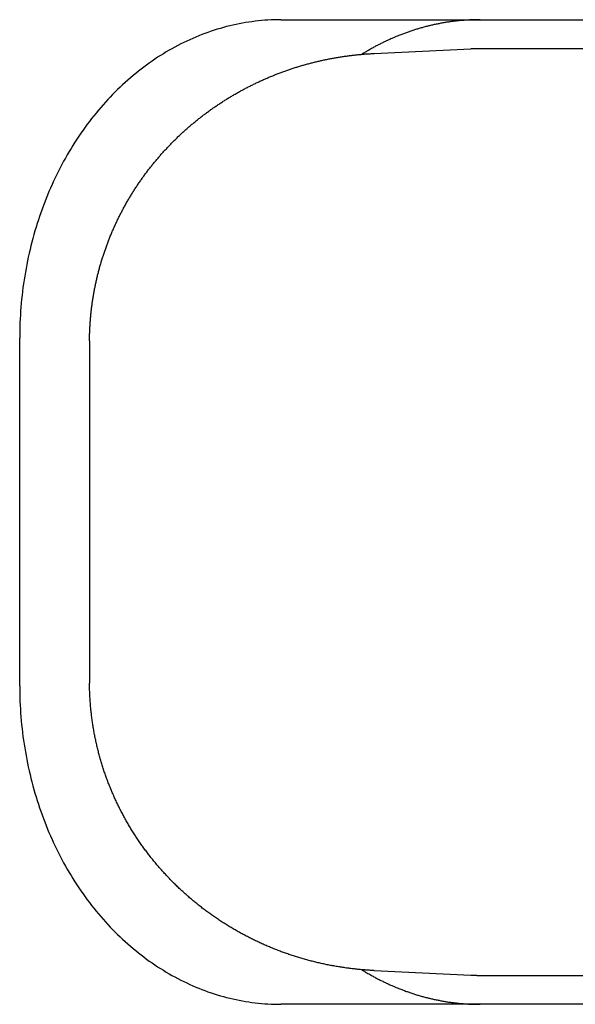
# Model space of a CAD drawing. Extents: x 668 to 3164, y 1007 to 2724.
# Tile 47 of 152: x 2175 to 2185, y 1742 to 1759. Entities that reach past the tile are written whole.
import ezdxf

# ---------------------------------------------------------------- set-up
doc = ezdxf.new("R2010")
doc.units = 0
doc.layers.add('KF_GRAVIS_12_LEFT', color=7, linetype='CONTINUOUS')

# ---------------------------------------------------------------- blocks, each defined once
blk = doc.blocks.new('KF_GRAVIS_12_LEFT')
at = {"layer": 'KF_GRAVIS_12_LEFT'}
for p, q in [((-57.90935, -494.5), (-45.88611, -494.5)), ((-56.29717, -495.08292), (-54.62834, -495.00377)), ((-30.33189, -495), (-54.46929, -495)), ((-62.41468, -506), (-62.41468, -500)), ((-61.20904, -500.10799), (-61.20904, -505.89201)), ((-56.29717, -510.91708), (-54.62834, -510.99623)), ((-54.46929, -511), (-30.33189, -511)), ((-45.88611, -511.5), (-57.90935, -511.5))]:
    blk.add_line(p, q, dxfattribs=at)
for points in [[(-57.9093, -494.5, 0), (-57.9646, -494.5, 0), (-58.0199, -494.502, 0), (-58.0752, -494.504, 0), (-58.1304, -494.507, 0), (-58.1856, -494.51, 0), (-58.2408, -494.515, 0), (-58.2959, -494.52, 0), (-58.3509, -494.526, 0), (-58.4059, -494.534, 0), (-58.4608, -494.541, 0), (-58.5157, -494.55, 0), (-58.5704, -494.56, 0), (-58.6251, -494.57, 0), (-58.6796, -494.581, 0), (-58.734, -494.593, 0), (-58.7883, -494.606, 0), (-58.8425, -494.619, 0), (-58.8965, -494.634, 0), (-58.9503, -494.649, 0), (-59.0041, -494.665, 0), (-59.0576, -494.682, 0), (-59.111, -494.699, 0), (-59.1642, -494.718, 0), (-59.2172, -494.737, 0), (-59.27, -494.757, 0), (-59.3226, -494.778, 0), (-59.375, -494.799, 0), (-59.4272, -494.822, 0), (-59.4791, -494.845, 0), (-59.5308, -494.869, 0), (-59.5823, -494.893, 0), (-59.6335, -494.919, 0), (-59.6844, -494.945, 0), (-59.7351, -494.972, 0), (-59.7855, -495, 0), (-59.8356, -495.028, 0), (-59.8855, -495.057, 0), (-59.935, -495.087, 0), (-59.9842, -495.118, 0), (-60.0331, -495.149, 0), (-60.0817, -495.182, 0), (-60.13, -495.215, 0), (-60.178, -495.248, 0), (-60.2256, -495.282, 0), (-60.2728, -495.318, 0), (-60.3197, -495.353, 0), (-60.3662, -495.39, 0), (-60.4124, -495.427, 0), (-60.4582, -495.465, 0), (-60.5036, -495.503, 0), (-60.5486, -495.542, 0), (-60.5932, -495.582, 0), (-60.6374, -495.623, 0), (-60.6812, -495.664, 0), (-60.7246, -495.706, 0), (-60.7675, -495.748, 0), (-60.81, -495.792, 0), (-60.8521, -495.835, 0), (-60.8938, -495.88, 0), (-60.9349, -495.925, 0), (-60.9757, -495.97, 0), (-61.016, -496.017, 0), (-61.0558, -496.063, 0), (-61.0951, -496.111, 0), (-61.134, -496.159, 0), (-61.1723, -496.208, 0), (-61.2102, -496.257, 0), (-61.2476, -496.306, 0), (-61.2845, -496.357, 0), (-61.3208, -496.408, 0), (-61.3567, -496.459, 0), (-61.392, -496.511, 0), (-61.4268, -496.563, 0), (-61.4611, -496.616, 0), (-61.4949, -496.67, 0), (-61.5281, -496.724, 0), (-61.5607, -496.778, 0), (-61.5928, -496.833, 0), (-61.6244, -496.888, 0), (-61.6554, -496.944, 0), (-61.6858, -497.001, 0), (-61.7157, -497.058, 0), (-61.745, -497.115, 0), (-61.7737, -497.172, 0), (-61.8018, -497.231, 0), (-61.8294, -497.289, 0), (-61.8563, -497.348, 0), (-61.8827, -497.407, 0), (-61.9085, -497.467, 0), (-61.9336, -497.527, 0), (-61.9582, -497.588, 0), (-61.9821, -497.648, 0), (-62.0055, -497.71, 0), (-62.0282, -497.771, 0), (-62.0503, -497.833, 0), (-62.0717, -497.895, 0), (-62.0926, -497.958, 0), (-62.1128, -498.021, 0), (-62.1324, -498.084, 0), (-62.1513, -498.147, 0), (-62.1696, -498.211, 0), (-62.1873, -498.275, 0), (-62.2043, -498.339, 0), (-62.2207, -498.403, 0), (-62.2364, -498.468, 0), (-62.2515, -498.533, 0), (-62.2659, -498.598, 0), (-62.2797, -498.664, 0), (-62.2928, -498.729, 0), (-62.3052, -498.795, 0), (-62.317, -498.861, 0), (-62.3281, -498.927, 0), (-62.3386, -498.993, 0), (-62.3484, -499.06, 0), (-62.3575, -499.126, 0), (-62.3659, -499.193, 0), (-62.3737, -499.26, 0), (-62.3808, -499.327, 0), (-62.3872, -499.394, 0), (-62.393, -499.461, 0), (-62.3981, -499.528, 0), (-62.4025, -499.595, 0), (-62.4062, -499.663, 0), (-62.4093, -499.73, 0), (-62.4116, -499.798, 0), (-62.4133, -499.865, 0), (-62.4143, -499.933, 0), (-62.4147, -500, 0)], [(-54.4679, -494.5, 0), (-54.4844, -494.5, 0), (-54.501, -494.5, 0), (-54.5176, -494.5, 0), (-54.5341, -494.501, 0), (-54.5507, -494.501, 0), (-54.5672, -494.501, 0), (-54.5838, -494.502, 0), (-54.6003, -494.502, 0), (-54.6169, -494.503, 0), (-54.6334, -494.504, 0), (-54.65, -494.504, 0), (-54.6665, -494.505, 0), (-54.683, -494.506, 0), (-54.6996, -494.507, 0), (-54.7161, -494.508, 0), (-54.7326, -494.51, 0), (-54.7491, -494.511, 0), (-54.7657, -494.512, 0), (-54.7822, -494.513, 0), (-54.7987, -494.515, 0), (-54.8152, -494.516, 0), (-54.8317, -494.518, 0), (-54.8482, -494.52, 0), (-54.8647, -494.521, 0), (-54.8812, -494.523, 0), (-54.8977, -494.525, 0), (-54.9142, -494.527, 0), (-54.9306, -494.529, 0), (-54.9471, -494.531, 0), (-54.9635, -494.533, 0), (-54.98, -494.536, 0), (-54.9964, -494.538, 0), (-55.0129, -494.54, 0), (-55.0293, -494.543, 0), (-55.0457, -494.545, 0), (-55.0621, -494.548, 0), (-55.0786, -494.551, 0), (-55.095, -494.554, 0), (-55.1113, -494.556, 0), (-55.1277, -494.559, 0), (-55.1441, -494.562, 0), (-55.1605, -494.565, 0), (-55.1768, -494.569, 0), (-55.1932, -494.572, 0), (-55.2095, -494.575, 0), (-55.2258, -494.578, 0), (-55.2421, -494.582, 0), (-55.2584, -494.585, 0), (-55.2747, -494.589, 0), (-55.291, -494.593, 0), (-55.3073, -494.596, 0), (-55.3235, -494.6, 0), (-55.3398, -494.604, 0), (-55.356, -494.608, 0), (-55.3723, -494.612, 0), (-55.3885, -494.616, 0), (-55.4047, -494.62, 0), (-55.4209, -494.624, 0), (-55.437, -494.629, 0), (-55.4532, -494.633, 0), (-55.4693, -494.638, 0), (-55.4855, -494.642, 0), (-55.5016, -494.647, 0), (-55.5177, -494.651, 0), (-55.5338, -494.656, 0), (-55.5499, -494.661, 0), (-55.5659, -494.666, 0), (-55.582, -494.671, 0), (-55.598, -494.676, 0), (-55.614, -494.681, 0), (-55.63, -494.686, 0), (-55.646, -494.691, 0), (-55.662, -494.697, 0), (-55.678, -494.702, 0), (-55.6939, -494.708, 0), (-55.7098, -494.713, 0), (-55.7257, -494.719, 0), (-55.7416, -494.724, 0), (-55.7575, -494.73, 0), (-55.7733, -494.736, 0), (-55.7892, -494.742, 0), (-55.805, -494.748, 0), (-55.8208, -494.754, 0), (-55.8366, -494.76, 0), (-55.8523, -494.766, 0), (-55.8681, -494.772, 0), (-55.8838, -494.779, 0), (-55.8995, -494.785, 0), (-55.9152, -494.792, 0), (-55.9309, -494.798, 0), (-55.9465, -494.805, 0), (-55.9621, -494.811, 0), (-55.9778, -494.818, 0), (-55.9933, -494.825, 0), (-56.0089, -494.832, 0), (-56.0245, -494.839, 0), (-56.04, -494.846, 0), (-56.0555, -494.853, 0), (-56.071, -494.86, 0), (-56.0864, -494.867, 0), (-56.1019, -494.874, 0), (-56.1173, -494.882, 0), (-56.1327, -494.889, 0), (-56.1481, -494.897, 0), (-56.1634, -494.904, 0), (-56.1787, -494.912, 0), (-56.194, -494.92, 0), (-56.2093, -494.927, 0), (-56.2246, -494.935, 0), (-56.2398, -494.943, 0), (-56.255, -494.951, 0), (-56.2702, -494.959, 0), (-56.2854, -494.967, 0), (-56.3005, -494.976, 0), (-56.3156, -494.984, 0), (-56.3307, -494.992, 0), (-56.3458, -495.001, 0), (-56.3608, -495.009, 0), (-56.3758, -495.018, 0), (-56.3908, -495.026, 0), (-56.4057, -495.035, 0), (-56.4207, -495.043, 0), (-56.4356, -495.052, 0), (-56.4505, -495.061, 0), (-56.4653, -495.07, 0), (-56.4801, -495.079, 0), (-56.4949, -495.088, 0), (-56.5097, -495.097, 0)], [(-54.4693, -495, 0), (-54.4705, -495, 0), (-54.4718, -495, 0), (-54.473, -495, 0), (-54.4743, -495, 0), (-54.4755, -495, 0), (-54.4768, -495, 0), (-54.478, -495, 0), (-54.4792, -495, 0), (-54.4805, -495, 0), (-54.4817, -495, 0), (-54.483, -495, 0), (-54.4842, -495, 0), (-54.4855, -495, 0), (-54.4867, -495, 0), (-54.4879, -495, 0), (-54.4892, -495, 0), (-54.4904, -495, 0), (-54.4917, -495, 0), (-54.4929, -495, 0), (-54.4942, -495, 0), (-54.4954, -495, 0), (-54.4966, -495, 0), (-54.4979, -495, 0), (-54.4991, -495, 0), (-54.5004, -495, 0), (-54.5016, -495, 0), (-54.5029, -495, 0), (-54.5041, -495, 0), (-54.5053, -495, 0), (-54.5066, -495, 0), (-54.5078, -495, 0), (-54.5091, -495, 0), (-54.5103, -495, 0), (-54.5116, -495, 0), (-54.5128, -495, 0), (-54.514, -495, 0), (-54.5153, -495, 0), (-54.5165, -495, 0), (-54.5178, -495, 0), (-54.519, -495, 0), (-54.5203, -495, 0), (-54.5215, -495, 0), (-54.5227, -495, 0), (-54.524, -495, 0), (-54.5252, -495, 0), (-54.5265, -495, 0), (-54.5277, -495.001, 0), (-54.529, -495.001, 0), (-54.5302, -495.001, 0), (-54.5314, -495.001, 0), (-54.5327, -495.001, 0), (-54.5339, -495.001, 0), (-54.5352, -495.001, 0), (-54.5364, -495.001, 0), (-54.5376, -495.001, 0), (-54.5389, -495.001, 0), (-54.5401, -495.001, 0), (-54.5414, -495.001, 0), (-54.5426, -495.001, 0), (-54.5439, -495.001, 0), (-54.5451, -495.001, 0), (-54.5463, -495.001, 0), (-54.5476, -495.001, 0), (-54.5488, -495.001, 0), (-54.5501, -495.001, 0), (-54.5513, -495.001, 0), (-54.5526, -495.001, 0), (-54.5538, -495.001, 0), (-54.555, -495.001, 0), (-54.5563, -495.001, 0), (-54.5575, -495.001, 0), (-54.5588, -495.001, 0), (-54.56, -495.001, 0), (-54.5613, -495.001, 0), (-54.5625, -495.001, 0), (-54.5637, -495.001, 0), (-54.565, -495.001, 0), (-54.5662, -495.001, 0), (-54.5675, -495.001, 0), (-54.5687, -495.001, 0), (-54.57, -495.002, 0), (-54.5712, -495.002, 0), (-54.5724, -495.002, 0), (-54.5737, -495.002, 0), (-54.5749, -495.002, 0), (-54.5762, -495.002, 0), (-54.5774, -495.002, 0), (-54.5787, -495.002, 0), (-54.5799, -495.002, 0), (-54.5811, -495.002, 0), (-54.5824, -495.002, 0), (-54.5836, -495.002, 0), (-54.5849, -495.002, 0), (-54.5861, -495.002, 0), (-54.5874, -495.002, 0), (-54.5886, -495.002, 0), (-54.5898, -495.002, 0), (-54.5911, -495.002, 0), (-54.5923, -495.002, 0), (-54.5936, -495.002, 0), (-54.5948, -495.002, 0), (-54.596, -495.002, 0), (-54.5973, -495.002, 0), (-54.5985, -495.002, 0), (-54.5998, -495.003, 0), (-54.601, -495.003, 0), (-54.6023, -495.003, 0), (-54.6035, -495.003, 0), (-54.6047, -495.003, 0), (-54.606, -495.003, 0), (-54.6072, -495.003, 0), (-54.6085, -495.003, 0), (-54.6097, -495.003, 0), (-54.611, -495.003, 0), (-54.6122, -495.003, 0), (-54.6134, -495.003, 0), (-54.6147, -495.003, 0), (-54.6159, -495.003, 0), (-54.6172, -495.003, 0), (-54.6184, -495.003, 0), (-54.6196, -495.003, 0), (-54.6209, -495.003, 0), (-54.6221, -495.003, 0), (-54.6234, -495.004, 0), (-54.6246, -495.004, 0), (-54.6259, -495.004, 0), (-54.6271, -495.004, 0), (-54.6283, -495.004, 0)], [(-61.2089, -500.044, 0), (-61.2088, -500.027, 0), (-61.2086, -500.009, 0), (-61.2083, -499.992, 0), (-61.208, -499.975, 0), (-61.2077, -499.958, 0), (-61.2073, -499.94, 0), (-61.2068, -499.923, 0), (-61.2062, -499.906, 0), (-61.2056, -499.888, 0), (-61.2049, -499.871, 0), (-61.2042, -499.854, 0), (-61.2034, -499.836, 0), (-61.2025, -499.819, 0), (-61.2016, -499.802, 0), (-61.2006, -499.785, 0), (-61.1995, -499.767, 0), (-61.1984, -499.75, 0), (-61.1973, -499.733, 0), (-61.196, -499.715, 0), (-61.1947, -499.698, 0), (-61.1934, -499.681, 0), (-61.1919, -499.664, 0), (-61.1905, -499.646, 0), (-61.1889, -499.629, 0), (-61.1873, -499.612, 0), (-61.1856, -499.595, 0), (-61.1839, -499.577, 0), (-61.1821, -499.56, 0), (-61.1803, -499.543, 0), (-61.1783, -499.526, 0), (-61.1764, -499.509, 0), (-61.1743, -499.491, 0), (-61.1722, -499.474, 0), (-61.1701, -499.457, 0), (-61.1679, -499.44, 0), (-61.1656, -499.423, 0), (-61.1632, -499.405, 0), (-61.1608, -499.388, 0), (-61.1584, -499.371, 0), (-61.1558, -499.354, 0), (-61.1532, -499.337, 0), (-61.1506, -499.32, 0), (-61.1479, -499.303, 0), (-61.1451, -499.286, 0), (-61.1423, -499.269, 0), (-61.1394, -499.251, 0), (-61.1364, -499.234, 0), (-61.1334, -499.217, 0), (-61.1304, -499.2, 0), (-61.1272, -499.183, 0), (-61.124, -499.166, 0), (-61.1208, -499.149, 0), (-61.1175, -499.132, 0), (-61.1141, -499.115, 0), (-61.1107, -499.098, 0), (-61.1072, -499.081, 0), (-61.1036, -499.064, 0), (-61.1, -499.047, 0), (-61.0963, -499.031, 0), (-61.0926, -499.014, 0), (-61.0888, -498.997, 0), (-61.0849, -498.98, 0), (-61.081, -498.963, 0), (-61.077, -498.946, 0), (-61.073, -498.929, 0), (-61.0689, -498.913, 0), (-61.0647, -498.896, 0), (-61.0605, -498.879, 0), (-61.0562, -498.862, 0), (-61.0519, -498.845, 0), (-61.0475, -498.829, 0), (-61.0431, -498.812, 0), (-61.0385, -498.795, 0), (-61.034, -498.779, 0), (-61.0293, -498.762, 0), (-61.0247, -498.745, 0), (-61.0199, -498.729, 0), (-61.0151, -498.712, 0), (-61.0102, -498.695, 0), (-61.0053, -498.679, 0), (-61.0003, -498.662, 0), (-60.9953, -498.646, 0), (-60.9901, -498.629, 0), (-60.985, -498.613, 0), (-60.9798, -498.596, 0), (-60.9745, -498.58, 0), (-60.9691, -498.563, 0), (-60.9637, -498.547, 0), (-60.9583, -498.53, 0), (-60.9528, -498.514, 0), (-60.9472, -498.498, 0), (-60.9415, -498.481, 0), (-60.9358, -498.465, 0), (-60.9301, -498.449, 0), (-60.9243, -498.432, 0), (-60.9184, -498.416, 0), (-60.9125, -498.4, 0), (-60.9065, -498.383, 0), (-60.9005, -498.367, 0), (-60.8944, -498.351, 0), (-60.8882, -498.335, 0), (-60.882, -498.319, 0), (-60.8757, -498.303, 0), (-60.8694, -498.287, 0), (-60.863, -498.27, 0), (-60.8566, -498.254, 0), (-60.8501, -498.238, 0), (-60.8435, -498.222, 0), (-60.8369, -498.206, 0), (-60.8303, -498.19, 0), (-60.8235, -498.175, 0), (-60.8168, -498.159, 0), (-60.8099, -498.143, 0), (-60.803, -498.127, 0), (-60.7961, -498.111, 0), (-60.7891, -498.095, 0), (-60.7821, -498.079, 0), (-60.7749, -498.064, 0), (-60.7678, -498.048, 0), (-60.7606, -498.032, 0), (-60.7533, -498.017, 0), (-60.746, -498.001, 0), (-60.7386, -497.985, 0), (-60.7311, -497.97, 0), (-60.7236, -497.954, 0), (-60.7161, -497.939, 0), (-60.7085, -497.923, 0), (-60.7008, -497.908, 0), (-60.6931, -497.892, 0), (-60.6854, -497.877, 0), (-60.6775, -497.861, 0), (-60.6697, -497.846, 0), (-60.6617, -497.831, 0), (-60.6538, -497.815, 0), (-60.6457, -497.8, 0), (-60.6376, -497.785, 0), (-60.6295, -497.769, 0), (-60.6213, -497.754, 0), (-60.6131, -497.739, 0), (-60.6048, -497.724, 0), (-60.5964, -497.709, 0), (-60.588, -497.694, 0), (-60.5796, -497.679, 0), (-60.5711, -497.664, 0), (-60.5625, -497.649, 0), (-60.5539, -497.634, 0), (-60.5452, -497.619, 0), (-60.5365, -497.604, 0), (-60.5278, -497.589, 0), (-60.5189, -497.574, 0), (-60.5101, -497.559, 0), (-60.5012, -497.544, 0), (-60.4922, -497.53, 0), (-60.4832, -497.515, 0), (-60.4741, -497.5, 0), (-60.465, -497.486, 0), (-60.4558, -497.471, 0), (-60.4466, -497.456, 0), (-60.4373, -497.442, 0), (-60.428, -497.427, 0), (-60.4186, -497.413, 0), (-60.4092, -497.398, 0), (-60.3997, -497.384, 0), (-60.3902, -497.369, 0), (-60.3806, -497.355, 0), (-60.371, -497.341, 0), (-60.3613, -497.326, 0), (-60.3516, -497.312, 0), (-60.3418, -497.298, 0), (-60.332, -497.284, 0), (-60.3221, -497.27, 0), (-60.3122, -497.256, 0), (-60.3023, -497.241, 0), (-60.2922, -497.227, 0), (-60.2822, -497.213, 0), (-60.2721, -497.199, 0), (-60.2619, -497.185, 0), (-60.2517, -497.172, 0), (-60.2414, -497.158, 0), (-60.2311, -497.144, 0), (-60.2208, -497.13, 0), (-60.2104, -497.116, 0), (-60.1999, -497.103, 0), (-60.1894, -497.089, 0), (-60.1789, -497.075, 0), (-60.1683, -497.062, 0), (-60.1577, -497.048, 0), (-60.147, -497.035, 0), (-60.1363, -497.021, 0), (-60.1255, -497.008, 0), (-60.1147, -496.994, 0), (-60.1038, -496.981, 0), (-60.0929, -496.967, 0), (-60.0819, -496.954, 0), (-60.0709, -496.941, 0), (-60.0599, -496.928, 0), (-60.0488, -496.914, 0), (-60.0377, -496.901, 0), (-60.0265, -496.888, 0), (-60.0153, -496.875, 0), (-60.004, -496.862, 0), (-59.9927, -496.849, 0), (-59.9813, -496.836, 0), (-59.9699, -496.823, 0), (-59.9585, -496.81, 0), (-59.947, -496.797, 0), (-59.9355, -496.785, 0), (-59.9239, -496.772, 0), (-59.9123, -496.759, 0), (-59.9006, -496.746, 0), (-59.8889, -496.734, 0), (-59.8772, -496.721, 0), (-59.8654, -496.709, 0), (-59.8535, -496.696, 0), (-59.8417, -496.684, 0), (-59.8297, -496.671, 0), (-59.8178, -496.659, 0), (-59.8058, -496.646, 0), (-59.7937, -496.634, 0), (-59.7817, -496.622, 0), (-59.7695, -496.61, 0), (-59.7574, -496.597, 0), (-59.7452, -496.585, 0), (-59.7329, -496.573, 0), (-59.7206, -496.561, 0), (-59.7083, -496.549, 0), (-59.6959, -496.537, 0), (-59.6835, -496.525, 0), (-59.6711, -496.513, 0), (-59.6586, -496.501, 0), (-59.6461, -496.49, 0), (-59.6335, -496.478, 0), (-59.6209, -496.466, 0), (-59.6083, -496.454, 0), (-59.5956, -496.443, 0), (-59.5829, -496.431, 0), (-59.5701, -496.42, 0), (-59.5573, -496.408, 0), (-59.5445, -496.397, 0), (-59.5316, -496.385, 0), (-59.5187, -496.374, 0), (-59.5057, -496.362, 0), (-59.4927, -496.351, 0), (-59.4797, -496.34, 0), (-59.4666, -496.329, 0), (-59.4535, -496.317, 0), (-59.4404, -496.306, 0), (-59.4272, -496.295, 0), (-59.414, -496.284, 0), (-59.4008, -496.273, 0), (-59.3875, -496.262, 0), (-59.3742, -496.251, 0), (-59.3608, -496.241, 0), (-59.3474, -496.23, 0), (-59.334, -496.219, 0), (-59.3205, -496.208, 0), (-59.307, -496.198, 0), (-59.2935, -496.187, 0), (-59.2799, -496.176, 0), (-59.2663, -496.166, 0), (-59.2527, -496.155, 0), (-59.239, -496.145, 0), (-59.2253, -496.135, 0), (-59.2115, -496.124, 0), (-59.1978, -496.114, 0), (-59.1839, -496.104, 0), (-59.1701, -496.094, 0), (-59.1562, -496.083, 0), (-59.1423, -496.073, 0), (-59.1284, -496.063, 0), (-59.1144, -496.053, 0), (-59.1004, -496.043, 0), (-59.0863, -496.033, 0), (-59.0722, -496.024, 0), (-59.0581, -496.014, 0), (-59.044, -496.004, 0), (-59.0298, -495.994, 0), (-59.0156, -495.985, 0), (-59.0014, -495.975, 0), (-58.9871, -495.965, 0), (-58.9728, -495.956, 0), (-58.9585, -495.946, 0), (-58.9441, -495.937, 0), (-58.9297, -495.927, 0), (-58.9153, -495.918, 0), (-58.9008, -495.909, 0), (-58.8863, -495.9, 0), (-58.8718, -495.89, 0), (-58.8573, -495.881, 0), (-58.8427, -495.872, 0), (-58.8281, -495.863, 0), (-58.8135, -495.854, 0), (-58.7988, -495.845, 0), (-58.7841, -495.836, 0), (-58.7694, -495.827, 0), (-58.7546, -495.819, 0), (-58.7398, -495.81, 0), (-58.725, -495.801, 0), (-58.7102, -495.792, 0), (-58.6953, -495.784, 0), (-58.6804, -495.775, 0), (-58.6655, -495.767, 0), (-58.6506, -495.758, 0), (-58.6356, -495.75, 0), (-58.6206, -495.741, 0), (-58.6056, -495.733, 0), (-58.5905, -495.725, 0), (-58.5754, -495.717, 0), (-58.5603, -495.708, 0), (-58.5452, -495.7, 0), (-58.53, -495.692, 0), (-58.5148, -495.684, 0), (-58.4996, -495.676, 0), (-58.4843, -495.668, 0), (-58.4691, -495.661, 0), (-58.4538, -495.653, 0), (-58.4385, -495.645, 0), (-58.4231, -495.637, 0), (-58.4078, -495.63, 0), (-58.3924, -495.622, 0), (-58.377, -495.614, 0), (-58.3615, -495.607, 0), (-58.346, -495.599, 0), (-58.3306, -495.592, 0), (-58.315, -495.585, 0), (-58.2995, -495.577, 0), (-58.2839, -495.57, 0), (-58.2684, -495.563, 0), (-58.2528, -495.556, 0), (-58.2371, -495.549, 0), (-58.2215, -495.542, 0), (-58.2058, -495.534, 0), (-58.1901, -495.528, 0), (-58.1744, -495.521, 0), (-58.1586, -495.514, 0), (-58.1429, -495.507, 0), (-58.1271, -495.5, 0), (-58.1113, -495.494, 0), (-58.0955, -495.487, 0), (-58.0796, -495.48, 0), (-58.0637, -495.474, 0), (-58.0478, -495.467, 0), (-58.0319, -495.461, 0), (-58.016, -495.454, 0), (-58, -495.448, 0), (-57.9841, -495.442, 0), (-57.9681, -495.436, 0), (-57.9521, -495.429, 0), (-57.936, -495.423, 0), (-57.92, -495.417, 0), (-57.9039, -495.411, 0), (-57.8878, -495.405, 0), (-57.8717, -495.399, 0), (-57.8556, -495.394, 0), (-57.8394, -495.388, 0), (-57.8233, -495.382, 0), (-57.8071, -495.376, 0), (-57.7909, -495.371, 0), (-57.7746, -495.365, 0), (-57.7584, -495.359, 0), (-57.7421, -495.354, 0), (-57.7259, -495.349, 0), (-57.7096, -495.343, 0), (-57.6933, -495.338, 0), (-57.6769, -495.333, 0), (-57.6606, -495.327, 0), (-57.6442, -495.322, 0), (-57.6279, -495.317, 0), (-57.6115, -495.312, 0), (-57.5951, -495.307, 0), (-57.5786, -495.302, 0), (-57.5622, -495.297, 0), (-57.5458, -495.292, 0), (-57.5293, -495.287, 0), (-57.5128, -495.283, 0), (-57.4963, -495.278, 0), (-57.4798, -495.273, 0), (-57.4633, -495.269, 0), (-57.4467, -495.264, 0), (-57.4301, -495.26, 0), (-57.4136, -495.255, 0), (-57.397, -495.251, 0), (-57.3804, -495.247, 0), (-57.3638, -495.242, 0), (-57.3471, -495.238, 0), (-57.3305, -495.234, 0), (-57.3139, -495.23, 0), (-57.2972, -495.226, 0), (-57.2805, -495.222, 0), (-57.2638, -495.218, 0), (-57.2471, -495.214, 0), (-57.2304, -495.21, 0), (-57.2137, -495.206, 0), (-57.1969, -495.203, 0), (-57.1802, -495.199, 0), (-57.1634, -495.195, 0), (-57.1466, -495.192, 0), (-57.1298, -495.188, 0), (-57.113, -495.185, 0), (-57.0962, -495.182, 0), (-57.0794, -495.178, 0), (-57.0626, -495.175, 0), (-57.0457, -495.172, 0), (-57.0289, -495.168, 0), (-57.012, -495.165, 0), (-56.9952, -495.162, 0), (-56.9783, -495.159, 0), (-56.9614, -495.156, 0), (-56.9445, -495.153, 0), (-56.9276, -495.15, 0), (-56.9107, -495.148, 0), (-56.8937, -495.145, 0), (-56.8768, -495.142, 0), (-56.8599, -495.14, 0), (-56.8429, -495.137, 0), (-56.826, -495.134, 0), (-56.809, -495.132, 0), (-56.792, -495.13, 0), (-56.775, -495.127, 0), (-56.758, -495.125, 0), (-56.741, -495.123, 0), (-56.724, -495.12, 0), (-56.707, -495.118, 0), (-56.69, -495.116, 0), (-56.673, -495.114, 0), (-56.656, -495.112, 0), (-56.6389, -495.11, 0), (-56.6219, -495.108, 0), (-56.6048, -495.106, 0), (-56.5878, -495.105, 0), (-56.5707, -495.103, 0), (-56.5537, -495.101, 0), (-56.5366, -495.1, 0), (-56.5195, -495.098, 0), (-56.5024, -495.097, 0), (-56.4854, -495.095, 0), (-56.4683, -495.094, 0), (-56.4512, -495.092, 0), (-56.4341, -495.091, 0), (-56.417, -495.09, 0), (-56.3999, -495.089, 0), (-56.3828, -495.088, 0), (-56.3656, -495.087, 0), (-56.3485, -495.086, 0), (-56.3314, -495.085, 0), (-56.3143, -495.084, 0), (-56.2972, -495.083, 0)], [(-61.2089, -500.044, 0), (-61.2089, -500.045, 0), (-61.2089, -500.045, 0), (-61.2089, -500.046, 0), (-61.2089, -500.046, 0), (-61.2089, -500.047, 0), (-61.2089, -500.047, 0), (-61.2089, -500.048, 0), (-61.2089, -500.048, 0), (-61.2089, -500.049, 0), (-61.2089, -500.049, 0), (-61.2089, -500.05, 0), (-61.2089, -500.05, 0), (-61.2089, -500.051, 0), (-61.2089, -500.051, 0), (-61.2089, -500.052, 0), (-61.2089, -500.052, 0), (-61.2089, -500.053, 0), (-61.2089, -500.053, 0), (-61.2089, -500.054, 0), (-61.2089, -500.054, 0), (-61.2089, -500.055, 0), (-61.2089, -500.055, 0), (-61.2089, -500.056, 0), (-61.2089, -500.056, 0), (-61.2089, -500.057, 0), (-61.2089, -500.057, 0), (-61.2089, -500.058, 0), (-61.2089, -500.058, 0), (-61.2089, -500.059, 0), (-61.2089, -500.059, 0), (-61.2089, -500.06, 0), (-61.2089, -500.06, 0), (-61.209, -500.061, 0), (-61.209, -500.061, 0), (-61.209, -500.062, 0), (-61.209, -500.062, 0), (-61.209, -500.063, 0), (-61.209, -500.063, 0), (-61.209, -500.064, 0), (-61.209, -500.064, 0), (-61.209, -500.065, 0), (-61.209, -500.065, 0), (-61.209, -500.066, 0), (-61.209, -500.066, 0), (-61.209, -500.067, 0), (-61.209, -500.067, 0), (-61.209, -500.068, 0), (-61.209, -500.068, 0), (-61.209, -500.069, 0), (-61.209, -500.069, 0), (-61.209, -500.07, 0), (-61.209, -500.07, 0), (-61.209, -500.071, 0), (-61.209, -500.071, 0), (-61.209, -500.072, 0), (-61.209, -500.072, 0), (-61.209, -500.073, 0), (-61.209, -500.073, 0), (-61.209, -500.074, 0), (-61.209, -500.074, 0), (-61.209, -500.075, 0), (-61.209, -500.075, 0), (-61.209, -500.076, 0), (-61.209, -500.076, 0), (-61.209, -500.077, 0), (-61.209, -500.077, 0), (-61.209, -500.078, 0), (-61.209, -500.078, 0), (-61.209, -500.079, 0), (-61.209, -500.079, 0), (-61.209, -500.08, 0), (-61.209, -500.08, 0), (-61.209, -500.081, 0), (-61.209, -500.081, 0), (-61.209, -500.082, 0), (-61.209, -500.082, 0), (-61.209, -500.083, 0), (-61.209, -500.083, 0), (-61.209, -500.084, 0), (-61.209, -500.084, 0), (-61.209, -500.085, 0), (-61.209, -500.085, 0), (-61.209, -500.086, 0), (-61.209, -500.086, 0), (-61.209, -500.087, 0), (-61.209, -500.087, 0), (-61.209, -500.088, 0), (-61.209, -500.088, 0), (-61.209, -500.089, 0), (-61.209, -500.089, 0), (-61.209, -500.09, 0), (-61.209, -500.09, 0), (-61.209, -500.091, 0), (-61.209, -500.091, 0), (-61.209, -500.092, 0), (-61.209, -500.092, 0), (-61.209, -500.093, 0), (-61.209, -500.093, 0), (-61.209, -500.094, 0), (-61.209, -500.094, 0), (-61.209, -500.095, 0), (-61.209, -500.095, 0), (-61.209, -500.096, 0), (-61.209, -500.096, 0), (-61.209, -500.097, 0), (-61.209, -500.097, 0), (-61.209, -500.098, 0), (-61.209, -500.098, 0), (-61.209, -500.099, 0), (-61.209, -500.099, 0), (-61.209, -500.1, 0), (-61.209, -500.1, 0), (-61.209, -500.101, 0), (-61.209, -500.101, 0), (-61.209, -500.102, 0), (-61.209, -500.102, 0), (-61.209, -500.103, 0), (-61.209, -500.103, 0), (-61.209, -500.104, 0), (-61.209, -500.104, 0), (-61.209, -500.105, 0), (-61.209, -500.105, 0), (-61.209, -500.105, 0), (-61.209, -500.106, 0), (-61.209, -500.106, 0), (-61.209, -500.107, 0), (-61.209, -500.107, 0), (-61.209, -500.108, 0)], [(-61.209, -505.892, 0), (-61.209, -505.893, 0), (-61.209, -505.893, 0), (-61.209, -505.894, 0), (-61.209, -505.894, 0), (-61.209, -505.895, 0), (-61.209, -505.895, 0), (-61.209, -505.895, 0), (-61.209, -505.896, 0), (-61.209, -505.896, 0), (-61.209, -505.897, 0), (-61.209, -505.897, 0), (-61.209, -505.898, 0), (-61.209, -505.898, 0), (-61.209, -505.899, 0), (-61.209, -505.899, 0), (-61.209, -505.9, 0), (-61.209, -505.9, 0), (-61.209, -505.901, 0), (-61.209, -505.901, 0), (-61.209, -505.902, 0), (-61.209, -505.902, 0), (-61.209, -505.903, 0), (-61.209, -505.903, 0), (-61.209, -505.904, 0), (-61.209, -505.904, 0), (-61.209, -505.905, 0), (-61.209, -505.905, 0), (-61.209, -505.906, 0), (-61.209, -505.906, 0), (-61.209, -505.907, 0), (-61.209, -505.907, 0), (-61.209, -505.908, 0), (-61.209, -505.908, 0), (-61.209, -505.909, 0), (-61.209, -505.909, 0), (-61.209, -505.91, 0), (-61.209, -505.91, 0), (-61.209, -505.911, 0), (-61.209, -505.911, 0), (-61.209, -505.912, 0), (-61.209, -505.912, 0), (-61.209, -505.913, 0), (-61.209, -505.913, 0), (-61.209, -505.914, 0), (-61.209, -505.914, 0), (-61.209, -505.915, 0), (-61.209, -505.915, 0), (-61.209, -505.916, 0), (-61.209, -505.916, 0), (-61.209, -505.917, 0), (-61.209, -505.917, 0), (-61.209, -505.918, 0), (-61.209, -505.918, 0), (-61.209, -505.919, 0), (-61.209, -505.919, 0), (-61.209, -505.92, 0), (-61.209, -505.92, 0), (-61.209, -505.921, 0), (-61.209, -505.921, 0), (-61.209, -505.922, 0), (-61.209, -505.922, 0), (-61.209, -505.923, 0), (-61.209, -505.923, 0), (-61.209, -505.924, 0), (-61.209, -505.924, 0), (-61.209, -505.925, 0), (-61.209, -505.925, 0), (-61.209, -505.926, 0), (-61.209, -505.926, 0), (-61.209, -505.927, 0), (-61.209, -505.927, 0), (-61.209, -505.928, 0), (-61.209, -505.928, 0), (-61.209, -505.929, 0), (-61.209, -505.929, 0), (-61.209, -505.93, 0), (-61.209, -505.93, 0), (-61.209, -505.931, 0), (-61.209, -505.931, 0), (-61.209, -505.932, 0), (-61.209, -505.932, 0), (-61.209, -505.933, 0), (-61.209, -505.933, 0), (-61.209, -505.934, 0), (-61.209, -505.934, 0), (-61.209, -505.935, 0), (-61.209, -505.935, 0), (-61.209, -505.936, 0), (-61.209, -505.936, 0), (-61.209, -505.937, 0), (-61.209, -505.937, 0), (-61.209, -505.938, 0), (-61.209, -505.938, 0), (-61.209, -505.939, 0), (-61.209, -505.939, 0), (-61.2089, -505.94, 0), (-61.2089, -505.94, 0), (-61.2089, -505.941, 0), (-61.2089, -505.941, 0), (-61.2089, -505.942, 0), (-61.2089, -505.942, 0), (-61.2089, -505.943, 0), (-61.2089, -505.943, 0), (-61.2089, -505.944, 0), (-61.2089, -505.944, 0), (-61.2089, -505.945, 0), (-61.2089, -505.945, 0), (-61.2089, -505.946, 0), (-61.2089, -505.946, 0), (-61.2089, -505.947, 0), (-61.2089, -505.947, 0), (-61.2089, -505.948, 0), (-61.2089, -505.948, 0), (-61.2089, -505.949, 0), (-61.2089, -505.949, 0), (-61.2089, -505.95, 0), (-61.2089, -505.95, 0), (-61.2089, -505.951, 0), (-61.2089, -505.951, 0), (-61.2089, -505.952, 0), (-61.2089, -505.952, 0), (-61.2089, -505.953, 0), (-61.2089, -505.953, 0), (-61.2089, -505.954, 0), (-61.2089, -505.954, 0), (-61.2089, -505.955, 0), (-61.2089, -505.955, 0), (-61.2089, -505.956, 0)], [(-62.4147, -506, 0), (-62.4143, -506.067, 0), (-62.4133, -506.135, 0), (-62.4116, -506.202, 0), (-62.4093, -506.27, 0), (-62.4062, -506.337, 0), (-62.4025, -506.405, 0), (-62.3981, -506.472, 0), (-62.393, -506.539, 0), (-62.3872, -506.606, 0), (-62.3808, -506.673, 0), (-62.3737, -506.74, 0), (-62.3659, -506.807, 0), (-62.3575, -506.874, 0), (-62.3484, -506.94, 0), (-62.3386, -507.007, 0), (-62.3281, -507.073, 0), (-62.317, -507.139, 0), (-62.3052, -507.205, 0), (-62.2928, -507.271, 0), (-62.2797, -507.336, 0), (-62.2659, -507.402, 0), (-62.2515, -507.467, 0), (-62.2364, -507.532, 0), (-62.2207, -507.597, 0), (-62.2043, -507.661, 0), (-62.1873, -507.725, 0), (-62.1696, -507.789, 0), (-62.1513, -507.853, 0), (-62.1324, -507.916, 0), (-62.1128, -507.979, 0), (-62.0926, -508.042, 0), (-62.0717, -508.105, 0), (-62.0503, -508.167, 0), (-62.0282, -508.229, 0), (-62.0055, -508.29, 0), (-61.9821, -508.352, 0), (-61.9582, -508.412, 0), (-61.9336, -508.473, 0), (-61.9085, -508.533, 0), (-61.8827, -508.593, 0), (-61.8563, -508.652, 0), (-61.8294, -508.711, 0), (-61.8018, -508.769, 0), (-61.7737, -508.828, 0), (-61.745, -508.885, 0), (-61.7157, -508.942, 0), (-61.6858, -508.999, 0), (-61.6554, -509.056, 0), (-61.6244, -509.112, 0), (-61.5928, -509.167, 0), (-61.5607, -509.222, 0), (-61.5281, -509.276, 0), (-61.4949, -509.33, 0), (-61.4611, -509.384, 0), (-61.4268, -509.437, 0), (-61.392, -509.489, 0), (-61.3567, -509.541, 0), (-61.3208, -509.592, 0), (-61.2845, -509.643, 0), (-61.2476, -509.694, 0), (-61.2102, -509.743, 0), (-61.1723, -509.792, 0), (-61.134, -509.841, 0), (-61.0951, -509.889, 0), (-61.0558, -509.937, 0), (-61.016, -509.983, 0), (-60.9757, -510.03, 0), (-60.9349, -510.075, 0), (-60.8938, -510.12, 0), (-60.8521, -510.165, 0), (-60.81, -510.208, 0), (-60.7675, -510.252, 0), (-60.7246, -510.294, 0), (-60.6812, -510.336, 0), (-60.6374, -510.377, 0), (-60.5932, -510.418, 0), (-60.5486, -510.458, 0), (-60.5036, -510.497, 0), (-60.4582, -510.535, 0), (-60.4124, -510.573, 0), (-60.3662, -510.61, 0), (-60.3197, -510.647, 0), (-60.2728, -510.682, 0), (-60.2256, -510.718, 0), (-60.178, -510.752, 0), (-60.13, -510.785, 0), (-60.0817, -510.818, 0), (-60.0331, -510.851, 0), (-59.9842, -510.882, 0), (-59.935, -510.913, 0), (-59.8855, -510.943, 0), (-59.8356, -510.972, 0), (-59.7855, -511, 0), (-59.7351, -511.028, 0), (-59.6844, -511.055, 0), (-59.6335, -511.081, 0), (-59.5823, -511.107, 0), (-59.5308, -511.131, 0), (-59.4791, -511.155, 0), (-59.4272, -511.178, 0), (-59.375, -511.201, 0), (-59.3226, -511.222, 0), (-59.27, -511.243, 0), (-59.2172, -511.263, 0), (-59.1642, -511.282, 0), (-59.111, -511.301, 0), (-59.0576, -511.318, 0), (-59.0041, -511.335, 0), (-58.9503, -511.351, 0), (-58.8965, -511.366, 0), (-58.8425, -511.381, 0), (-58.7883, -511.394, 0), (-58.734, -511.407, 0), (-58.6796, -511.419, 0), (-58.6251, -511.43, 0), (-58.5704, -511.44, 0), (-58.5157, -511.45, 0), (-58.4608, -511.459, 0), (-58.4059, -511.466, 0), (-58.3509, -511.474, 0), (-58.2959, -511.48, 0), (-58.2408, -511.485, 0), (-58.1856, -511.49, 0), (-58.1304, -511.493, 0), (-58.0752, -511.496, 0), (-58.0199, -511.498, 0), (-57.9646, -511.5, 0), (-57.9093, -511.5, 0)], [(-56.2972, -510.917, 0), (-56.3172, -510.916, 0), (-56.3371, -510.915, 0), (-56.3571, -510.914, 0), (-56.3771, -510.913, 0), (-56.3971, -510.911, 0), (-56.417, -510.91, 0), (-56.437, -510.909, 0), (-56.4569, -510.907, 0), (-56.4769, -510.906, 0), (-56.4968, -510.904, 0), (-56.5168, -510.902, 0), (-56.5367, -510.9, 0), (-56.5566, -510.898, 0), (-56.5765, -510.896, 0), (-56.5964, -510.894, 0), (-56.6163, -510.892, 0), (-56.6362, -510.89, 0), (-56.6561, -510.888, 0), (-56.676, -510.886, 0), (-56.6958, -510.883, 0), (-56.7157, -510.881, 0), (-56.7355, -510.878, 0), (-56.7554, -510.876, 0), (-56.7752, -510.873, 0), (-56.795, -510.87, 0), (-56.8148, -510.867, 0), (-56.8346, -510.864, 0), (-56.8544, -510.861, 0), (-56.8742, -510.858, 0), (-56.894, -510.855, 0), (-56.9137, -510.852, 0), (-56.9335, -510.849, 0), (-56.9532, -510.845, 0), (-56.9729, -510.842, 0), (-56.9926, -510.838, 0), (-57.0123, -510.835, 0), (-57.032, -510.831, 0), (-57.0516, -510.827, 0), (-57.0713, -510.823, 0), (-57.0909, -510.82, 0), (-57.1105, -510.816, 0), (-57.1301, -510.812, 0), (-57.1497, -510.807, 0), (-57.1693, -510.803, 0), (-57.1889, -510.799, 0), (-57.2084, -510.795, 0), (-57.2279, -510.79, 0), (-57.2475, -510.786, 0), (-57.267, -510.781, 0), (-57.2864, -510.777, 0), (-57.3059, -510.772, 0), (-57.3253, -510.767, 0), (-57.3448, -510.762, 0), (-57.3642, -510.757, 0), (-57.3836, -510.753, 0), (-57.4029, -510.747, 0), (-57.4223, -510.742, 0), (-57.4416, -510.737, 0), (-57.4609, -510.732, 0), (-57.4802, -510.727, 0), (-57.4995, -510.721, 0), (-57.5187, -510.716, 0), (-57.538, -510.71, 0), (-57.5572, -510.704, 0), (-57.5764, -510.699, 0), (-57.5955, -510.693, 0), (-57.6147, -510.687, 0), (-57.6338, -510.681, 0), (-57.6529, -510.675, 0), (-57.672, -510.669, 0), (-57.6911, -510.663, 0), (-57.7101, -510.657, 0), (-57.7291, -510.65, 0), (-57.7481, -510.644, 0), (-57.7671, -510.638, 0), (-57.786, -510.631, 0), (-57.8049, -510.625, 0), (-57.8238, -510.618, 0), (-57.8427, -510.611, 0), (-57.8615, -510.604, 0), (-57.8803, -510.597, 0), (-57.8991, -510.591, 0), (-57.9179, -510.584, 0), (-57.9366, -510.576, 0), (-57.9553, -510.569, 0), (-57.974, -510.562, 0), (-57.9927, -510.555, 0), (-58.0113, -510.547, 0), (-58.0299, -510.54, 0), (-58.0485, -510.532, 0), (-58.067, -510.525, 0), (-58.0855, -510.517, 0), (-58.104, -510.51, 0), (-58.1225, -510.502, 0), (-58.1409, -510.494, 0), (-58.1593, -510.486, 0), (-58.1777, -510.478, 0), (-58.196, -510.47, 0), (-58.2143, -510.462, 0), (-58.2326, -510.453, 0), (-58.2508, -510.445, 0), (-58.2691, -510.437, 0), (-58.2872, -510.428, 0), (-58.3054, -510.42, 0), (-58.3235, -510.411, 0), (-58.3416, -510.403, 0), (-58.3597, -510.394, 0), (-58.3777, -510.385, 0), (-58.3957, -510.376, 0), (-58.4136, -510.368, 0), (-58.4315, -510.359, 0), (-58.4494, -510.35, 0), (-58.4673, -510.34, 0), (-58.4851, -510.331, 0), (-58.5029, -510.322, 0), (-58.5206, -510.313, 0), (-58.5384, -510.303, 0), (-58.556, -510.294, 0), (-58.5737, -510.284, 0), (-58.5913, -510.275, 0), (-58.6088, -510.265, 0), (-58.6264, -510.255, 0), (-58.6439, -510.246, 0), (-58.6613, -510.236, 0), (-58.6788, -510.226, 0), (-58.6961, -510.216, 0), (-58.7135, -510.206, 0), (-58.7308, -510.196, 0), (-58.7481, -510.185, 0), (-58.7653, -510.175, 0), (-58.7825, -510.165, 0), (-58.7996, -510.154, 0), (-58.8167, -510.144, 0), (-58.8338, -510.133, 0), (-58.8508, -510.123, 0), (-58.8678, -510.112, 0), (-58.8848, -510.101, 0), (-58.9017, -510.091, 0), (-58.9186, -510.08, 0), (-58.9354, -510.069, 0), (-58.9522, -510.058, 0), (-58.9689, -510.047, 0), (-58.9856, -510.036, 0), (-59.0023, -510.025, 0), (-59.0189, -510.013, 0), (-59.0354, -510.002, 0), (-59.052, -509.991, 0), (-59.0684, -509.979, 0), (-59.0849, -509.968, 0), (-59.1013, -509.956, 0), (-59.1176, -509.944, 0), (-59.1339, -509.933, 0), (-59.1502, -509.921, 0), (-59.1664, -509.909, 0), (-59.1826, -509.897, 0), (-59.1987, -509.885, 0), (-59.2148, -509.873, 0), (-59.2308, -509.861, 0), (-59.2468, -509.849, 0), (-59.2627, -509.837, 0), (-59.2786, -509.825, 0), (-59.2944, -509.812, 0), (-59.3102, -509.8, 0), (-59.326, -509.787, 0), (-59.3417, -509.775, 0), (-59.3573, -509.762, 0), (-59.3729, -509.75, 0), (-59.3885, -509.737, 0), (-59.404, -509.724, 0), (-59.4194, -509.711, 0), (-59.4348, -509.698, 0), (-59.4501, -509.685, 0), (-59.4654, -509.672, 0), (-59.4807, -509.659, 0), (-59.4959, -509.646, 0), (-59.511, -509.633, 0), (-59.5261, -509.62, 0), (-59.5412, -509.606, 0), (-59.5562, -509.593, 0), (-59.5711, -509.58, 0), (-59.586, -509.566, 0), (-59.6008, -509.553, 0), (-59.6156, -509.539, 0), (-59.6303, -509.525, 0), (-59.645, -509.512, 0), (-59.6596, -509.498, 0), (-59.6742, -509.484, 0), (-59.6887, -509.47, 0), (-59.7032, -509.456, 0), (-59.7176, -509.442, 0), (-59.7319, -509.428, 0), (-59.7462, -509.414, 0), (-59.7604, -509.4, 0), (-59.7746, -509.385, 0), (-59.7887, -509.371, 0), (-59.8028, -509.357, 0), (-59.8168, -509.342, 0), (-59.8308, -509.328, 0), (-59.8447, -509.313, 0), (-59.8585, -509.299, 0), (-59.8723, -509.284, 0), (-59.886, -509.269, 0), (-59.8997, -509.255, 0), (-59.9133, -509.24, 0), (-59.9269, -509.225, 0), (-59.9403, -509.21, 0), (-59.9538, -509.195, 0), (-59.9672, -509.18, 0), (-59.9805, -509.165, 0), (-59.9937, -509.15, 0), (-60.0069, -509.135, 0), (-60.0201, -509.119, 0), (-60.0331, -509.104, 0), (-60.0461, -509.089, 0), (-60.0591, -509.073, 0), (-60.072, -509.058, 0), (-60.0848, -509.042, 0), (-60.0976, -509.027, 0), (-60.1103, -509.011, 0), (-60.1229, -508.996, 0), (-60.1355, -508.98, 0), (-60.148, -508.964, 0), (-60.1605, -508.948, 0), (-60.1729, -508.933, 0), (-60.1852, -508.917, 0), (-60.1975, -508.901, 0), (-60.2097, -508.885, 0), (-60.2218, -508.869, 0), (-60.2339, -508.852, 0), (-60.2459, -508.836, 0), (-60.2578, -508.82, 0), (-60.2697, -508.804, 0), (-60.2815, -508.788, 0), (-60.2933, -508.771, 0), (-60.3049, -508.755, 0), (-60.3165, -508.738, 0), (-60.3281, -508.722, 0), (-60.3396, -508.705, 0), (-60.351, -508.689, 0), (-60.3623, -508.672, 0), (-60.3736, -508.655, 0), (-60.3848, -508.639, 0), (-60.396, -508.622, 0), (-60.407, -508.605, 0), (-60.418, -508.588, 0), (-60.429, -508.571, 0), (-60.4399, -508.554, 0), (-60.4507, -508.537, 0), (-60.4614, -508.52, 0), (-60.4721, -508.503, 0), (-60.4827, -508.486, 0), (-60.4932, -508.469, 0), (-60.5036, -508.452, 0), (-60.514, -508.434, 0), (-60.5243, -508.417, 0), (-60.5346, -508.4, 0), (-60.5448, -508.382, 0), (-60.5549, -508.365, 0), (-60.5649, -508.347, 0), (-60.5749, -508.33, 0), (-60.5848, -508.312, 0), (-60.5946, -508.295, 0), (-60.6043, -508.277, 0), (-60.614, -508.259, 0), (-60.6236, -508.241, 0), (-60.6332, -508.224, 0), (-60.6426, -508.206, 0), (-60.652, -508.188, 0), (-60.6613, -508.17, 0), (-60.6706, -508.152, 0), (-60.6798, -508.134, 0), (-60.6889, -508.116, 0), (-60.6979, -508.098, 0), (-60.7068, -508.08, 0), (-60.7157, -508.062, 0), (-60.7245, -508.044, 0), (-60.7333, -508.026, 0), (-60.7419, -508.008, 0), (-60.7505, -507.989, 0), (-60.759, -507.971, 0), (-60.7675, -507.953, 0), (-60.7758, -507.934, 0), (-60.7841, -507.916, 0), (-60.7923, -507.898, 0), (-60.8004, -507.879, 0), (-60.8085, -507.861, 0), (-60.8165, -507.842, 0), (-60.8244, -507.823, 0), (-60.8322, -507.805, 0), (-60.84, -507.786, 0), (-60.8477, -507.768, 0), (-60.8553, -507.749, 0), (-60.8628, -507.73, 0), (-60.8702, -507.711, 0), (-60.8776, -507.693, 0), (-60.8849, -507.674, 0), (-60.8921, -507.655, 0), (-60.8992, -507.636, 0), (-60.9063, -507.617, 0), (-60.9133, -507.598, 0), (-60.9202, -507.579, 0), (-60.927, -507.56, 0), (-60.9337, -507.541, 0), (-60.9404, -507.522, 0), (-60.947, -507.503, 0), (-60.9535, -507.484, 0), (-60.9599, -507.465, 0), (-60.9663, -507.446, 0), (-60.9725, -507.426, 0), (-60.9787, -507.407, 0), (-60.9848, -507.388, 0), (-60.9908, -507.369, 0), (-60.9968, -507.349, 0), (-61.0027, -507.33, 0), (-61.0084, -507.311, 0), (-61.0141, -507.291, 0), (-61.0198, -507.272, 0), (-61.0253, -507.253, 0), (-61.0308, -507.233, 0), (-61.0361, -507.214, 0), (-61.0414, -507.194, 0), (-61.0467, -507.175, 0), (-61.0518, -507.155, 0), (-61.0568, -507.135, 0), (-61.0618, -507.116, 0), (-61.0667, -507.096, 0), (-61.0715, -507.077, 0), (-61.0763, -507.057, 0), (-61.0809, -507.037, 0), (-61.0855, -507.018, 0), (-61.09, -506.998, 0), (-61.0944, -506.978, 0), (-61.0987, -506.959, 0), (-61.1029, -506.939, 0), (-61.1071, -506.919, 0), (-61.1112, -506.899, 0), (-61.1151, -506.879, 0), (-61.1191, -506.86, 0), (-61.1229, -506.84, 0), (-61.1266, -506.82, 0), (-61.1303, -506.8, 0), (-61.1339, -506.78, 0), (-61.1374, -506.76, 0), (-61.1408, -506.74, 0), (-61.1441, -506.72, 0), (-61.1474, -506.7, 0), (-61.1506, -506.68, 0), (-61.1536, -506.661, 0), (-61.1566, -506.641, 0), (-61.1596, -506.621, 0), (-61.1624, -506.601, 0), (-61.1652, -506.58, 0), (-61.1678, -506.56, 0), (-61.1704, -506.54, 0), (-61.1729, -506.52, 0), (-61.1753, -506.5, 0), (-61.1777, -506.48, 0), (-61.1799, -506.46, 0), (-61.1821, -506.44, 0), (-61.1842, -506.42, 0), (-61.1862, -506.4, 0), (-61.1881, -506.38, 0), (-61.1899, -506.36, 0), (-61.1917, -506.339, 0), (-61.1934, -506.319, 0), (-61.1949, -506.299, 0), (-61.1964, -506.279, 0), (-61.1978, -506.259, 0), (-61.1992, -506.239, 0), (-61.2004, -506.218, 0), (-61.2016, -506.198, 0), (-61.2027, -506.178, 0), (-61.2036, -506.158, 0), (-61.2046, -506.138, 0), (-61.2054, -506.118, 0), (-61.2061, -506.097, 0), (-61.2068, -506.077, 0), (-61.2073, -506.057, 0), (-61.2078, -506.037, 0), (-61.2082, -506.017, 0), (-61.2085, -505.996, 0), (-61.2087, -505.976, 0), (-61.2089, -505.956, 0)], [(-56.5097, -510.903, 0), (-56.4949, -510.912, 0), (-56.4801, -510.921, 0), (-56.4653, -510.93, 0), (-56.4505, -510.939, 0), (-56.4356, -510.948, 0), (-56.4207, -510.957, 0), (-56.4057, -510.965, 0), (-56.3908, -510.974, 0), (-56.3758, -510.982, 0), (-56.3608, -510.991, 0), (-56.3458, -510.999, 0), (-56.3307, -511.008, 0), (-56.3156, -511.016, 0), (-56.3005, -511.024, 0), (-56.2854, -511.033, 0), (-56.2702, -511.041, 0), (-56.255, -511.049, 0), (-56.2398, -511.057, 0), (-56.2246, -511.065, 0), (-56.2093, -511.073, 0), (-56.194, -511.08, 0), (-56.1787, -511.088, 0), (-56.1634, -511.096, 0), (-56.1481, -511.103, 0), (-56.1327, -511.111, 0), (-56.1173, -511.118, 0), (-56.1019, -511.126, 0), (-56.0864, -511.133, 0), (-56.071, -511.14, 0), (-56.0555, -511.147, 0), (-56.04, -511.154, 0), (-56.0245, -511.161, 0), (-56.0089, -511.168, 0), (-55.9933, -511.175, 0), (-55.9778, -511.182, 0), (-55.9621, -511.189, 0), (-55.9465, -511.195, 0), (-55.9309, -511.202, 0), (-55.9152, -511.208, 0), (-55.8995, -511.215, 0), (-55.8838, -511.221, 0), (-55.8681, -511.228, 0), (-55.8523, -511.234, 0), (-55.8366, -511.24, 0), (-55.8208, -511.246, 0), (-55.805, -511.252, 0), (-55.7892, -511.258, 0), (-55.7733, -511.264, 0), (-55.7575, -511.27, 0), (-55.7416, -511.276, 0), (-55.7257, -511.281, 0), (-55.7098, -511.287, 0), (-55.6939, -511.292, 0), (-55.678, -511.298, 0), (-55.662, -511.303, 0), (-55.646, -511.309, 0), (-55.63, -511.314, 0), (-55.614, -511.319, 0), (-55.598, -511.324, 0), (-55.582, -511.329, 0), (-55.5659, -511.334, 0), (-55.5499, -511.339, 0), (-55.5338, -511.344, 0), (-55.5177, -511.349, 0), (-55.5016, -511.353, 0), (-55.4855, -511.358, 0), (-55.4693, -511.362, 0), (-55.4532, -511.367, 0), (-55.437, -511.371, 0), (-55.4209, -511.376, 0), (-55.4047, -511.38, 0), (-55.3885, -511.384, 0), (-55.3723, -511.388, 0), (-55.356, -511.392, 0), (-55.3398, -511.396, 0), (-55.3235, -511.4, 0), (-55.3073, -511.404, 0), (-55.291, -511.407, 0), (-55.2747, -511.411, 0), (-55.2584, -511.415, 0), (-55.2421, -511.418, 0), (-55.2258, -511.422, 0), (-55.2095, -511.425, 0), (-55.1932, -511.428, 0), (-55.1768, -511.431, 0), (-55.1605, -511.435, 0), (-55.1441, -511.438, 0), (-55.1277, -511.441, 0), (-55.1113, -511.444, 0), (-55.095, -511.446, 0), (-55.0786, -511.449, 0), (-55.0622, -511.452, 0), (-55.0457, -511.455, 0), (-55.0293, -511.457, 0), (-55.0129, -511.46, 0), (-54.9964, -511.462, 0), (-54.98, -511.464, 0), (-54.9635, -511.467, 0), (-54.9471, -511.469, 0), (-54.9306, -511.471, 0), (-54.9142, -511.473, 0), (-54.8977, -511.475, 0), (-54.8812, -511.477, 0), (-54.8647, -511.479, 0), (-54.8482, -511.48, 0), (-54.8317, -511.482, 0), (-54.8152, -511.484, 0), (-54.7987, -511.485, 0), (-54.7822, -511.487, 0), (-54.7657, -511.488, 0), (-54.7491, -511.489, 0), (-54.7326, -511.49, 0), (-54.7161, -511.492, 0), (-54.6996, -511.493, 0), (-54.683, -511.494, 0), (-54.6665, -511.495, 0), (-54.65, -511.496, 0), (-54.6334, -511.496, 0), (-54.6169, -511.497, 0), (-54.6003, -511.498, 0), (-54.5838, -511.498, 0), (-54.5672, -511.499, 0), (-54.5507, -511.499, 0), (-54.5341, -511.499, 0), (-54.5176, -511.5, 0), (-54.501, -511.5, 0), (-54.4844, -511.5, 0), (-54.4679, -511.5, 0)], [(-54.6283, -510.996, 0), (-54.6271, -510.996, 0), (-54.6259, -510.996, 0), (-54.6246, -510.996, 0), (-54.6234, -510.996, 0), (-54.6221, -510.997, 0), (-54.6209, -510.997, 0), (-54.6196, -510.997, 0), (-54.6184, -510.997, 0), (-54.6172, -510.997, 0), (-54.6159, -510.997, 0), (-54.6147, -510.997, 0), (-54.6134, -510.997, 0), (-54.6122, -510.997, 0), (-54.611, -510.997, 0), (-54.6097, -510.997, 0), (-54.6085, -510.997, 0), (-54.6072, -510.997, 0), (-54.606, -510.997, 0), (-54.6047, -510.997, 0), (-54.6035, -510.997, 0), (-54.6023, -510.997, 0), (-54.601, -510.997, 0), (-54.5998, -510.997, 0), (-54.5985, -510.998, 0), (-54.5973, -510.998, 0), (-54.596, -510.998, 0), (-54.5948, -510.998, 0), (-54.5936, -510.998, 0), (-54.5923, -510.998, 0), (-54.5911, -510.998, 0), (-54.5898, -510.998, 0), (-54.5886, -510.998, 0), (-54.5874, -510.998, 0), (-54.5861, -510.998, 0), (-54.5849, -510.998, 0), (-54.5836, -510.998, 0), (-54.5824, -510.998, 0), (-54.5811, -510.998, 0), (-54.5799, -510.998, 0), (-54.5787, -510.998, 0), (-54.5774, -510.998, 0), (-54.5762, -510.998, 0), (-54.5749, -510.998, 0), (-54.5737, -510.998, 0), (-54.5724, -510.998, 0), (-54.5712, -510.998, 0), (-54.57, -510.998, 0), (-54.5687, -510.999, 0), (-54.5675, -510.999, 0), (-54.5662, -510.999, 0), (-54.565, -510.999, 0), (-54.5637, -510.999, 0), (-54.5625, -510.999, 0), (-54.5613, -510.999, 0), (-54.56, -510.999, 0), (-54.5588, -510.999, 0), (-54.5575, -510.999, 0), (-54.5563, -510.999, 0), (-54.555, -510.999, 0), (-54.5538, -510.999, 0), (-54.5526, -510.999, 0), (-54.5513, -510.999, 0), (-54.5501, -510.999, 0), (-54.5488, -510.999, 0), (-54.5476, -510.999, 0), (-54.5463, -510.999, 0), (-54.5451, -510.999, 0), (-54.5439, -510.999, 0), (-54.5426, -510.999, 0), (-54.5414, -510.999, 0), (-54.5401, -510.999, 0), (-54.5389, -510.999, 0), (-54.5376, -510.999, 0), (-54.5364, -510.999, 0), (-54.5352, -510.999, 0), (-54.5339, -510.999, 0), (-54.5327, -510.999, 0), (-54.5314, -510.999, 0), (-54.5302, -510.999, 0), (-54.529, -510.999, 0), (-54.5277, -510.999, 0), (-54.5265, -511, 0), (-54.5252, -511, 0), (-54.524, -511, 0), (-54.5227, -511, 0), (-54.5215, -511, 0), (-54.5203, -511, 0), (-54.519, -511, 0), (-54.5178, -511, 0), (-54.5165, -511, 0), (-54.5153, -511, 0), (-54.514, -511, 0), (-54.5128, -511, 0), (-54.5116, -511, 0), (-54.5103, -511, 0), (-54.5091, -511, 0), (-54.5078, -511, 0), (-54.5066, -511, 0), (-54.5053, -511, 0), (-54.5041, -511, 0), (-54.5029, -511, 0), (-54.5016, -511, 0), (-54.5004, -511, 0), (-54.4991, -511, 0), (-54.4979, -511, 0), (-54.4966, -511, 0), (-54.4954, -511, 0), (-54.4942, -511, 0), (-54.4929, -511, 0), (-54.4917, -511, 0), (-54.4904, -511, 0), (-54.4892, -511, 0), (-54.4879, -511, 0), (-54.4867, -511, 0), (-54.4855, -511, 0), (-54.4842, -511, 0), (-54.483, -511, 0), (-54.4817, -511, 0), (-54.4805, -511, 0), (-54.4792, -511, 0), (-54.478, -511, 0), (-54.4768, -511, 0), (-54.4755, -511, 0), (-54.4743, -511, 0), (-54.473, -511, 0), (-54.4718, -511, 0), (-54.4705, -511, 0), (-54.4693, -511, 0)]]:
    blk.add_polyline3d(points, dxfattribs=at)

msp = doc.modelspace()

# ---------------------------------------------------------------- block references
at = {"layer": 'KF_GRAVIS_12_LEFT'}
msp.add_blockref('KF_GRAVIS_12_LEFT', (2237.688, 2253.101), dxfattribs=at)

doc.saveas('drawing.dxf')
